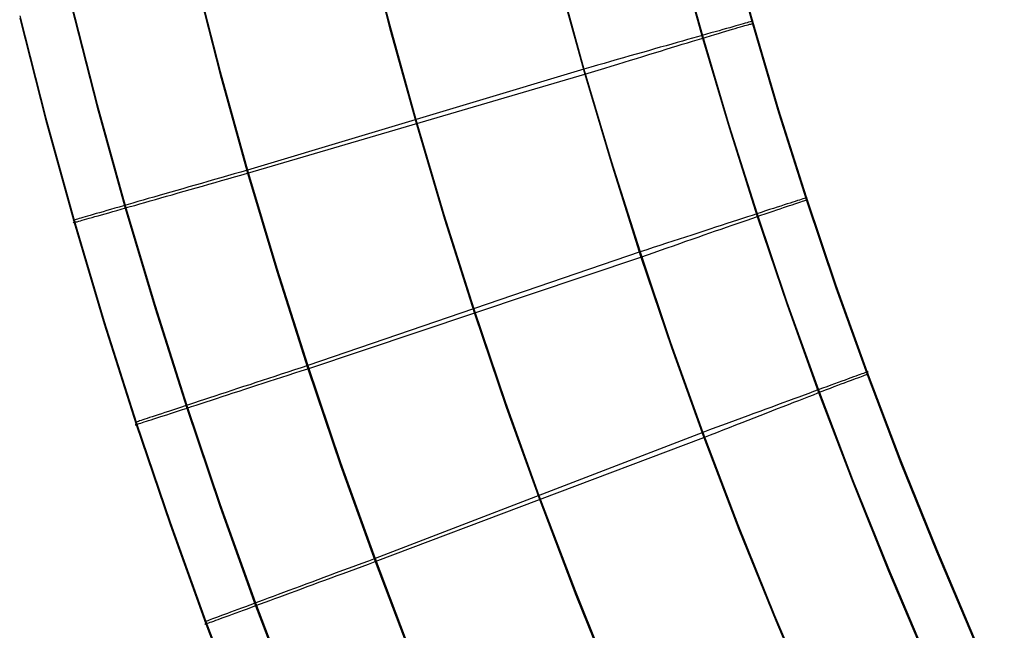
# Model space of a CAD drawing. Header units: millimetres. Extents: x 119 to 175.9, y -203.1 to -153.8.
# Tile 21 of 256: x 126.8 to 128.4, y -196.1 to -195.1. Entities that reach past the tile are written whole.
import ezdxf

# ---------------------------------------------------------------- set-up
doc = ezdxf.new("R2010")
doc.units = ezdxf.units.MM
doc.header["$MEASUREMENT"] = 0
doc.layers.add('Layer 01', color=5, linetype='Continuous', true_color=0x0000ff)

msp = doc.modelspace()

# ---------------------------------------------------------------- linework, layer by layer
at = {"layer": 'Layer 01'}
for p, q in [((127.353, -194.9342, 35.2857), (127.3939, -195.0945, 35.2859)), ((127.354, -194.9421, 31.3513), (127.3949, -195.1024, 31.3515)), ((127.9592, -194.941, 34.9162), (128.0002, -195.0897, 34.9164)), ((127.9592, -194.9453, 31.72), (128.0003, -195.0939, 31.7202)), ((127.8753, -194.9629, 35.1774), (127.9168, -195.1132, 35.1776)), ((127.8756, -194.9675, 31.4592), (127.9171, -195.1177, 31.4594)), ((127.0691, -195.0079, 35.2855), (127.1114, -195.1736, 35.2857)), ((127.0691, -195.013, 31.3514), (127.1114, -195.1787, 31.3516)), ((127.6764, -195.0155, 35.2856), (127.719, -195.1695, 35.2858)), ((127.6779, -195.0242, 31.3513), (127.7205, -195.1781, 31.3515)), ((126.8626, -195.0589, 35.1799), (126.906, -195.2285, 35.1801)), ((126.8626, -195.0635, 31.4567), (126.9059, -195.2331, 31.4569)), ((128.04, -195.2243, 34.9419), (127.9965, -195.0766, 34.9417)), ((126.7765, -195.0804, 34.9164), (126.8203, -195.2516, 34.9166)), ((126.7765, -195.0842, 31.7202), (126.8203, -195.2555, 31.7205)), ((127.3939, -195.0945, 35.2859), (127.438, -195.2538, 35.2861)), ((127.9812, -195.0949, 35.0675), (127.977, -195.0961, 35.0785)), ((127.9849, -195.0939, 35.0564), (127.9812, -195.0949, 35.0675)), ((127.9883, -195.0929, 35.0451), (127.9849, -195.0939, 35.0564)), ((127.9914, -195.0921, 35.0337), (127.9883, -195.0929, 35.0451)), ((127.9907, -195.0961, 31.6033), (127.9933, -195.0953, 31.6148)), ((127.994, -195.0913, 35.0222), (127.9914, -195.0921, 35.0337)), ((127.9933, -195.0953, 31.6148), (127.9957, -195.0947, 31.6263)), ((127.9963, -195.0907, 35.0106), (127.994, -195.0913, 35.0222)), ((127.9957, -195.0947, 31.6263), (127.9976, -195.0942, 31.6379)), ((127.9982, -195.0902, 34.9989), (127.9963, -195.0907, 35.0106)), ((127.9976, -195.0942, 31.6379), (127.9991, -195.0938, 31.6496)), ((127.9996, -195.0898, 34.9872), (127.9982, -195.0902, 34.9989)), ((127.9991, -195.0938, 31.6496), (128.0003, -195.0935, 31.6614)), ((128.0007, -195.0895, 34.9754), (127.9996, -195.0898, 34.9872)), ((128.0002, -195.0897, 34.9164), (128.0011, -195.0894, 34.9282)), ((128.0002, -195.0897, 34.9164), (128.044, -195.2375, 34.9166)), ((128.0003, -195.0939, 31.7202), (128.0002, -195.0897, 34.9164)), ((128.0003, -195.0935, 31.6614), (128.0011, -195.0933, 31.6731)), ((128.001, -195.0936, 31.7085), (128.0003, -195.0939, 31.7202)), ((128.0003, -195.0939, 31.7202), (128.0441, -195.2417, 31.7204)), ((128.0014, -195.0893, 34.9636), (128.0007, -195.0895, 34.9754)), ((128.0014, -195.0934, 31.6967), (128.001, -195.0936, 31.7085)), ((128.0011, -195.0894, 34.9282), (128.0016, -195.0893, 34.94)), ((128.0011, -195.0933, 31.6731), (128.0014, -195.0933, 31.6849)), ((128.0017, -195.0892, 34.9518), (128.0014, -195.0893, 34.9636)), ((128.0014, -195.0933, 31.6849), (128.0014, -195.0934, 31.6967)), ((128.0016, -195.0893, 34.94), (128.0017, -195.0892, 34.9518)), ((127.3949, -195.1024, 31.3515), (127.439, -195.2616, 31.3517)), ((127.9239, -195.1112, 35.1691), (127.9164, -195.1133, 35.1779)), ((127.9311, -195.1091, 35.1599), (127.9239, -195.1112, 35.1691)), ((127.9305, -195.1138, 31.4776), (127.9373, -195.1118, 31.487)), ((127.938, -195.1072, 35.1505), (127.9311, -195.1091, 35.1599)), ((127.9373, -195.1118, 31.487), (127.9439, -195.1098, 31.4966)), ((127.9446, -195.1053, 35.1409), (127.938, -195.1072, 35.1505)), ((127.9439, -195.1098, 31.4966), (127.9501, -195.108, 31.5064)), ((127.9509, -195.1035, 35.131), (127.9446, -195.1053, 35.1409)), ((127.9501, -195.108, 31.5064), (127.956, -195.1062, 31.5165)), ((127.9568, -195.1018, 35.1209), (127.9509, -195.1035, 35.131)), ((127.956, -195.1062, 31.5165), (127.9616, -195.1045, 31.5268)), ((127.9624, -195.1003, 35.1106), (127.9568, -195.1018, 35.1209)), ((127.9616, -195.1045, 31.5268), (127.9668, -195.103, 31.5372)), ((127.9676, -195.0988, 35.1001), (127.9624, -195.1003, 35.1106)), ((127.9668, -195.103, 31.5372), (127.9717, -195.1016, 31.5479)), ((127.9725, -195.0974, 35.0894), (127.9676, -195.0988, 35.1001)), ((127.9717, -195.1016, 31.5479), (127.9762, -195.1002, 31.5587)), ((127.977, -195.0961, 35.0785), (127.9725, -195.0974, 35.0894)), ((127.9762, -195.1002, 31.5587), (127.9804, -195.099, 31.5696)), ((127.9804, -195.099, 31.5696), (127.9842, -195.0979, 31.5807)), ((127.9842, -195.0979, 31.5807), (127.9876, -195.0969, 31.592)), ((127.9876, -195.0969, 31.592), (127.9907, -195.0961, 31.6033)), ((127.8655, -195.1278, 35.225), (127.8561, -195.1304, 35.2318)), ((127.8746, -195.1252, 35.218), (127.8655, -195.1278, 35.225)), ((127.8744, -195.1308, 31.4197), (127.8832, -195.1281, 31.4271)), ((127.8835, -195.1226, 35.2106), (127.8746, -195.1252, 35.218)), ((127.8832, -195.1281, 31.4271), (127.8918, -195.1255, 31.4348)), ((127.8921, -195.1202, 35.2029), (127.8835, -195.1226, 35.2106)), ((127.8918, -195.1255, 31.4348), (127.9001, -195.123, 31.4428)), ((127.9005, -195.1178, 35.1949), (127.8921, -195.1202, 35.2029)), ((127.9001, -195.123, 31.4428), (127.9081, -195.1206, 31.4511)), ((127.9086, -195.1155, 35.1865), (127.9005, -195.1178, 35.1949)), ((127.9081, -195.1206, 31.4511), (127.9158, -195.1183, 31.4597)), ((127.9164, -195.1133, 35.1779), (127.9086, -195.1155, 35.1865)), ((127.9158, -195.1183, 31.4597), (127.9233, -195.116, 31.4685)), ((127.9168, -195.1132, 35.1776), (127.9611, -195.2626, 35.1778)), ((127.9171, -195.1177, 31.4594), (127.9613, -195.2671, 31.4596)), ((127.9233, -195.116, 31.4685), (127.9305, -195.1138, 31.4776)), ((127.8063, -195.1446, 35.2602), (127.7958, -195.1476, 35.2647)), ((127.8166, -195.1417, 35.2552), (127.8063, -195.1446, 35.2602)), ((127.8268, -195.1388, 35.2499), (127.8166, -195.1417, 35.2552)), ((127.8368, -195.1359, 35.2442), (127.8268, -195.1388, 35.2499)), ((127.8271, -195.1453, 31.3878), (127.837, -195.1423, 31.3935)), ((127.8465, -195.1331, 35.2382), (127.8368, -195.1359, 35.2442)), ((127.837, -195.1423, 31.3935), (127.8467, -195.1393, 31.3995)), ((127.8561, -195.1304, 35.2318), (127.8465, -195.1331, 35.2382)), ((127.8467, -195.1393, 31.3995), (127.8561, -195.1364, 31.4059)), ((127.8561, -195.1364, 31.4059), (127.8654, -195.1336, 31.4127)), ((127.8654, -195.1336, 31.4127), (127.8744, -195.1308, 31.4197)), ((127.7525, -195.1599, 35.2791), (127.7414, -195.1631, 35.2817)), ((127.7635, -195.1568, 35.2761), (127.7525, -195.1599, 35.2791)), ((127.7744, -195.1537, 35.2727), (127.7635, -195.1568, 35.2761)), ((127.7645, -195.1645, 31.3614), (127.7753, -195.1612, 31.3648)), ((127.7852, -195.1506, 35.2689), (127.7744, -195.1537, 35.2727)), ((127.7753, -195.1612, 31.3648), (127.7859, -195.1579, 31.3687)), ((127.7958, -195.1476, 35.2647), (127.7852, -195.1506, 35.2689)), ((127.7859, -195.1579, 31.3687), (127.7965, -195.1547, 31.3729)), ((127.7965, -195.1547, 31.3729), (127.8068, -195.1515, 31.3775)), ((127.8068, -195.1515, 31.3775), (127.8171, -195.1484, 31.3825)), ((127.8171, -195.1484, 31.3825), (127.8271, -195.1453, 31.3878)), ((127.1114, -195.1736, 35.2857), (127.1571, -195.3382, 35.2859)), ((127.719, -195.1695, 35.2858), (127.1571, -195.3382, 35.2859)), ((127.7302, -195.1663, 35.284), (127.719, -195.1695, 35.2858)), ((127.719, -195.1695, 35.2858), (127.7644, -195.3226, 35.286)), ((127.7205, -195.1781, 31.3515), (127.7316, -195.1747, 31.3534)), ((127.7414, -195.1631, 35.2817), (127.7302, -195.1663, 35.284)), ((127.7316, -195.1747, 31.3534), (127.7427, -195.1713, 31.3557)), ((127.7427, -195.1713, 31.3557), (127.7536, -195.1679, 31.3583)), ((127.7536, -195.1679, 31.3583), (127.7645, -195.1645, 31.3614)), ((127.1114, -195.1787, 31.3516), (127.1571, -195.3433, 31.3518)), ((127.1571, -195.3433, 31.3518), (127.7205, -195.1781, 31.3515)), ((127.7205, -195.1781, 31.3515), (127.7659, -195.3312, 31.3517)), ((128.0862, -195.3711, 34.9421), (128.04, -195.2243, 34.9419)), ((126.9059, -195.2331, 31.4569), (126.9526, -195.4016, 31.4571)), ((126.906, -195.2285, 35.1801), (126.9527, -195.397, 35.1803)), ((128.044, -195.2375, 34.9166), (128.0906, -195.3844, 34.9167)), ((128.0441, -195.2417, 31.7204), (128.0906, -195.3887, 31.7206)), ((126.8203, -195.2516, 34.9166), (126.8675, -195.4217, 34.9168)), ((126.8203, -195.2555, 31.7205), (126.8674, -195.4256, 31.7207)), ((127.438, -195.2538, 35.2861), (127.485, -195.4122, 35.2863)), ((127.439, -195.2616, 31.3517), (127.4861, -195.42, 31.3519)), ((127.9611, -195.2626, 35.1778), (128.0081, -195.411, 35.178)), ((127.9613, -195.2671, 31.4596), (128.0084, -195.4156, 31.4598)), ((127.7644, -195.3226, 35.286), (127.8126, -195.4748, 35.2862)), ((127.1458, -195.3414, 35.2845), (127.1347, -195.3446, 35.2827)), ((127.1571, -195.3382, 35.2859), (127.1458, -195.3414, 35.2845)), ((127.1571, -195.3382, 35.2859), (127.2058, -195.5019, 35.2861)), ((127.7659, -195.3312, 31.3517), (127.8142, -195.4834, 31.3519)), ((127.0908, -195.3572, 35.2715), (127.0801, -195.3603, 35.2678)), ((127.1016, -195.3541, 35.2749), (127.0908, -195.3572, 35.2715)), ((127.0922, -195.3618, 31.3656), (127.1028, -195.3588, 31.3623)), ((127.1125, -195.351, 35.2779), (127.1016, -195.3541, 35.2749)), ((127.1028, -195.3588, 31.3623), (127.1135, -195.3557, 31.3595)), ((127.1236, -195.3478, 35.2805), (127.1125, -195.351, 35.2779)), ((127.1135, -195.3557, 31.3595), (127.1243, -195.3527, 31.357)), ((127.1347, -195.3446, 35.2827), (127.1236, -195.3478, 35.2805)), ((127.1243, -195.3527, 31.357), (127.1352, -195.3496, 31.3548)), ((127.1352, -195.3496, 31.3548), (127.1461, -195.3464, 31.3531)), ((127.1461, -195.3464, 31.3531), (127.1571, -195.3433, 31.3518)), ((127.1571, -195.3433, 31.3518), (127.2058, -195.507, 31.352)), ((127.0288, -195.375, 35.2431), (127.0191, -195.3778, 35.2371)), ((127.0387, -195.3722, 35.2488), (127.0288, -195.375, 35.2431)), ((127.0488, -195.3693, 35.2541), (127.0387, -195.3722, 35.2488)), ((127.0411, -195.3764, 31.3874), (127.051, -195.3736, 31.3824)), ((127.0591, -195.3663, 35.259), (127.0488, -195.3693, 35.2541)), ((127.051, -195.3736, 31.3824), (127.0611, -195.3707, 31.3776)), ((127.0695, -195.3633, 35.2636), (127.0591, -195.3663, 35.259)), ((127.0611, -195.3707, 31.3776), (127.0713, -195.3678, 31.3732)), ((127.0801, -195.3603, 35.2678), (127.0695, -195.3633, 35.2636)), ((127.0713, -195.3678, 31.3732), (127.0817, -195.3648, 31.3692)), ((127.0817, -195.3648, 31.3692), (127.0922, -195.3618, 31.3656)), ((128.1353, -195.517, 34.9423), (128.0862, -195.3711, 34.9421)), ((126.9739, -195.3908, 35.202), (126.9656, -195.3932, 35.194)), ((126.9825, -195.3884, 35.2096), (126.9739, -195.3908, 35.202)), ((126.9913, -195.3858, 35.217), (126.9825, -195.3884, 35.2096)), ((126.9856, -195.3922, 31.4251), (126.9943, -195.3897, 31.418)), ((127.0003, -195.3832, 35.224), (126.9913, -195.3858, 35.217)), ((126.9943, -195.3897, 31.418), (127.0033, -195.3872, 31.4112)), ((127.0096, -195.3806, 35.2308), (127.0003, -195.3832, 35.224)), ((127.0033, -195.3872, 31.4112), (127.0124, -195.3846, 31.4048)), ((127.0191, -195.3778, 35.2371), (127.0096, -195.3806, 35.2308)), ((127.0124, -195.3846, 31.4048), (127.0218, -195.3819, 31.3987)), ((127.0218, -195.3819, 31.3987), (127.0313, -195.3792, 31.3929)), ((127.0313, -195.3792, 31.3929), (127.0411, -195.3764, 31.3874)), ((128.0676, -195.3917, 35.0789), (128.0632, -195.3932, 35.0898)), ((128.0717, -195.3904, 35.0679), (128.0676, -195.3917, 35.0789)), ((128.0755, -195.3892, 35.0568), (128.0717, -195.3904, 35.0679)), ((128.0788, -195.3881, 35.0455), (128.0755, -195.3892, 35.0568)), ((128.0781, -195.3921, 31.5923), (128.0811, -195.3912, 31.6037)), ((128.0818, -195.3871, 35.0341), (128.0788, -195.3881, 35.0455)), ((128.0811, -195.3912, 31.6037), (128.0838, -195.3903, 31.6152)), ((128.0845, -195.3863, 35.0226), (128.0818, -195.3871, 35.0341)), ((128.0838, -195.3903, 31.6152), (128.086, -195.3896, 31.6267)), ((128.0867, -195.3856, 35.011), (128.0845, -195.3863, 35.0226)), ((128.086, -195.3896, 31.6267), (128.0879, -195.389, 31.6383)), ((128.0885, -195.385, 34.9993), (128.0867, -195.3856, 35.011)), ((128.0879, -195.389, 31.6383), (128.0895, -195.3885, 31.65)), ((128.09, -195.3845, 34.9876), (128.0885, -195.385, 34.9993)), ((128.0895, -195.3885, 31.65), (128.0906, -195.3882, 31.6617)), ((128.0911, -195.3842, 34.9758), (128.09, -195.3845, 34.9876)), ((128.0906, -195.3844, 34.9167), (128.0915, -195.3841, 34.9285)), ((128.0906, -195.3844, 34.9167), (128.1399, -195.5304, 34.9169)), ((128.0906, -195.3887, 31.7206), (128.0906, -195.3844, 34.9167)), ((128.0906, -195.3882, 31.6617), (128.0914, -195.388, 31.6735)), ((128.0914, -195.3883, 31.7089), (128.0906, -195.3887, 31.7206)), ((128.0906, -195.3887, 31.7206), (128.1399, -195.5347, 31.7208)), ((128.0918, -195.384, 34.964), (128.0911, -195.3842, 34.9758)), ((128.0914, -195.388, 31.6735), (128.0918, -195.388, 31.6853)), ((128.0918, -195.3881, 31.6971), (128.0914, -195.3883, 31.7089)), ((128.0915, -195.3841, 34.9285), (128.0919, -195.3839, 34.9404)), ((128.092, -195.3839, 34.9522), (128.0918, -195.384, 34.964)), ((128.0918, -195.388, 31.6853), (128.0918, -195.3881, 31.6971)), ((128.0919, -195.3839, 34.9404), (128.092, -195.3839, 34.9522)), ((126.9157, -195.4076, 35.1304), (126.9098, -195.4093, 35.1203)), ((126.9219, -195.4058, 35.1402), (126.9157, -195.4076, 35.1304)), ((126.9284, -195.4039, 35.1498), (126.9219, -195.4058, 35.1402)), ((126.9253, -195.4094, 31.492), (126.9318, -195.4075, 31.4828)), ((126.9353, -195.402, 35.1592), (126.9284, -195.4039, 35.1498)), ((126.9318, -195.4075, 31.4828), (126.9387, -195.4056, 31.4737)), ((126.9424, -195.3999, 35.1683), (126.9353, -195.402, 35.1592)), ((126.9387, -195.4056, 31.4737), (126.9458, -195.4035, 31.4649)), ((126.9499, -195.3978, 35.1771), (126.9424, -195.3999, 35.1683)), ((126.9458, -195.4035, 31.4649), (126.9532, -195.4014, 31.4564)), ((126.9576, -195.3955, 35.1857), (126.9499, -195.3978, 35.1771)), ((126.9526, -195.4016, 31.4571), (127.0025, -195.5692, 31.4573)), ((126.9527, -195.397, 35.1803), (127.0025, -195.5645, 35.1805)), ((126.9532, -195.4014, 31.4564), (126.9609, -195.3992, 31.4482)), ((126.9656, -195.3932, 35.194), (126.9576, -195.3955, 35.1857)), ((126.9609, -195.3992, 31.4482), (126.9689, -195.397, 31.4402)), ((126.9689, -195.397, 31.4402), (126.9771, -195.3946, 31.4325)), ((126.9771, -195.3946, 31.4325), (126.9856, -195.3922, 31.4251)), ((128.0222, -195.4064, 35.1603), (128.0151, -195.4088, 35.1694)), ((128.0291, -195.4042, 35.1509), (128.0222, -195.4064, 35.1603)), ((128.0284, -195.4089, 31.4874), (128.0349, -195.4067, 31.497)), ((128.0356, -195.4021, 35.1413), (128.0291, -195.4042, 35.1509)), ((128.0349, -195.4067, 31.497), (128.041, -195.4046, 31.5068)), ((128.0418, -195.4001, 35.1314), (128.0356, -195.4021, 35.1413)), ((128.041, -195.4046, 31.5068), (128.0468, -195.4026, 31.5169)), ((128.0476, -195.3982, 35.1213), (128.0418, -195.4001, 35.1314)), ((128.0468, -195.4026, 31.5169), (128.0523, -195.4007, 31.5271)), ((128.0532, -195.3964, 35.111), (128.0476, -195.3982, 35.1213)), ((128.0523, -195.4007, 31.5271), (128.0575, -195.399, 31.5376)), ((128.0583, -195.3947, 35.1005), (128.0532, -195.3964, 35.111)), ((128.0575, -195.399, 31.5376), (128.0623, -195.3974, 31.5482)), ((128.0632, -195.3932, 35.0898), (128.0583, -195.3947, 35.1005)), ((128.0623, -195.3974, 31.5482), (128.0668, -195.3959, 31.559)), ((128.0668, -195.3959, 31.559), (128.0709, -195.3945, 31.57)), ((128.0709, -195.3945, 31.57), (128.0747, -195.3933, 31.5811)), ((128.0747, -195.3933, 31.5811), (128.0781, -195.3921, 31.5923)), ((126.8661, -195.422, 34.9638), (126.8658, -195.4221, 34.952)), ((126.8658, -195.4221, 34.952), (126.866, -195.4221, 34.9403)), ((126.866, -195.4221, 34.9403), (126.8665, -195.422, 34.9285)), ((126.8667, -195.4218, 34.9755), (126.8661, -195.422, 34.9638)), ((126.8665, -195.422, 34.9285), (126.8675, -195.4217, 34.9168)), ((126.8677, -195.4215, 34.9872), (126.8667, -195.4218, 34.9755)), ((126.8675, -195.4217, 34.9168), (126.8674, -195.4256, 31.7207)), ((126.8675, -195.4217, 34.9168), (126.9178, -195.5909, 34.917)), ((126.8692, -195.4211, 34.9989), (126.8677, -195.4215, 34.9872)), ((126.871, -195.4206, 35.0105), (126.8692, -195.4211, 34.9989)), ((126.8705, -195.4248, 31.629), (126.8726, -195.4243, 31.6177)), ((126.8732, -195.4199, 35.022), (126.871, -195.4206, 35.0105)), ((126.8726, -195.4243, 31.6177), (126.875, -195.4236, 31.6065)), ((126.8758, -195.4192, 35.0335), (126.8732, -195.4199, 35.022)), ((126.875, -195.4236, 31.6065), (126.8778, -195.4228, 31.5954)), ((126.8787, -195.4183, 35.0448), (126.8758, -195.4192, 35.0335)), ((126.8778, -195.4228, 31.5954), (126.881, -195.4219, 31.5843)), ((126.8821, -195.4173, 35.0561), (126.8787, -195.4183, 35.0448)), ((126.881, -195.4219, 31.5843), (126.8846, -195.4209, 31.5734)), ((126.8858, -195.4163, 35.0672), (126.8821, -195.4173, 35.0561)), ((126.8846, -195.4209, 31.5734), (126.8884, -195.4198, 31.5627)), ((126.8899, -195.4151, 35.0781), (126.8858, -195.4163, 35.0672)), ((126.8884, -195.4198, 31.5627), (126.8927, -195.4186, 31.552)), ((126.8943, -195.4138, 35.0889), (126.8899, -195.4151, 35.0781)), ((126.8927, -195.4186, 31.552), (126.8973, -195.4173, 31.5416)), ((126.8992, -195.4124, 35.0996), (126.8943, -195.4138, 35.0889)), ((126.8973, -195.4173, 31.5416), (126.9022, -195.4159, 31.5313)), ((126.9043, -195.4109, 35.11), (126.8992, -195.4124, 35.0996)), ((126.9022, -195.4159, 31.5313), (126.9075, -195.4144, 31.5212)), ((126.9098, -195.4093, 35.1203), (126.9043, -195.4109, 35.11)), ((126.9075, -195.4144, 31.5212), (126.9131, -195.4128, 31.5113)), ((126.9131, -195.4128, 31.5113), (126.919, -195.4112, 31.5015)), ((126.919, -195.4112, 31.5015), (126.9253, -195.4094, 31.492)), ((127.485, -195.4122, 35.2863), (127.535, -195.5697, 35.2865)), ((127.4861, -195.42, 31.3519), (127.5361, -195.5775, 31.3521)), ((127.9664, -195.4246, 35.2184), (127.9574, -195.4276, 35.2254)), ((127.9752, -195.4218, 35.211), (127.9664, -195.4246, 35.2184)), ((127.975, -195.4273, 31.4275), (127.9834, -195.4244, 31.4352)), ((127.9837, -195.419, 35.2033), (127.9752, -195.4218, 35.211)), ((127.9834, -195.4244, 31.4352), (127.9916, -195.4215, 31.4432)), ((127.992, -195.4163, 35.1952), (127.9837, -195.419, 35.2033)), ((127.9916, -195.4215, 31.4432), (127.9995, -195.4188, 31.4515)), ((128, -195.4137, 35.1869), (127.992, -195.4163, 35.1952)), ((127.9995, -195.4188, 31.4515), (128.0072, -195.4162, 31.46)), ((128.0077, -195.4112, 35.1783), (128, -195.4137, 35.1869)), ((128.0072, -195.4162, 31.46), (128.0145, -195.4136, 31.4689)), ((128.0151, -195.4088, 35.1694), (128.0077, -195.4112, 35.1783)), ((128.0081, -195.411, 35.178), (128.0579, -195.5586, 35.1782)), ((128.0084, -195.4156, 31.4598), (128.0582, -195.5632, 31.46)), ((128.0145, -195.4136, 31.4689), (128.0216, -195.4112, 31.478)), ((128.0216, -195.4112, 31.478), (128.0284, -195.4089, 31.4874)), ((126.8659, -195.4261, 31.6977), (126.8657, -195.4261, 31.6862)), ((126.8657, -195.4261, 31.6862), (126.8659, -195.4261, 31.6747)), ((126.8665, -195.4259, 31.7092), (126.8659, -195.4261, 31.6977)), ((126.8659, -195.4261, 31.6747), (126.8665, -195.4259, 31.6632)), ((126.8674, -195.4256, 31.7207), (126.8665, -195.4259, 31.7092)), ((126.8665, -195.4259, 31.6632), (126.8675, -195.4257, 31.6518)), ((126.8674, -195.4256, 31.7207), (126.9177, -195.5948, 31.7209)), ((126.8675, -195.4257, 31.6518), (126.8688, -195.4253, 31.6404)), ((126.8688, -195.4253, 31.6404), (126.8705, -195.4248, 31.629)), ((127.9191, -195.44, 35.2503), (127.9091, -195.4433, 35.2556)), ((127.929, -195.4368, 35.2446), (127.9191, -195.44, 35.2503)), ((127.9387, -195.4337, 35.2386), (127.929, -195.4368, 35.2446)), ((127.9293, -195.4431, 31.3939), (127.9388, -195.4398, 31.3999)), ((127.9481, -195.4306, 35.2322), (127.9387, -195.4337, 35.2386)), ((127.9388, -195.4398, 31.3999), (127.9482, -195.4366, 31.4063)), ((127.9574, -195.4276, 35.2254), (127.9481, -195.4306, 35.2322)), ((127.9482, -195.4366, 31.4063), (127.9573, -195.4334, 31.413)), ((127.9573, -195.4334, 31.413), (127.9663, -195.4303, 31.4201)), ((127.9663, -195.4303, 31.4201), (127.975, -195.4273, 31.4275)), ((127.8673, -195.4569, 35.2731), (127.8566, -195.4604, 35.2765)), ((127.878, -195.4534, 35.2693), (127.8673, -195.4569, 35.2731)), ((127.8885, -195.45, 35.2651), (127.878, -195.4534, 35.2693)), ((127.8789, -195.4607, 31.3691), (127.8893, -195.4571, 31.3733)), ((127.8989, -195.4466, 35.2605), (127.8885, -195.45, 35.2651)), ((127.8893, -195.4571, 31.3733), (127.8995, -195.4535, 31.3779)), ((127.9091, -195.4433, 35.2556), (127.8989, -195.4466, 35.2605)), ((127.8995, -195.4535, 31.3779), (127.9096, -195.45, 31.3829)), ((127.9096, -195.45, 31.3829), (127.9195, -195.4465, 31.3882)), ((127.9195, -195.4465, 31.3882), (127.9293, -195.4431, 31.3939)), ((127.8237, -195.4712, 35.2843), (127.8126, -195.4748, 35.2862)), ((127.8347, -195.4676, 35.2821), (127.8237, -195.4712, 35.2843)), ((127.8457, -195.464, 35.2795), (127.8347, -195.4676, 35.2821)), ((127.8361, -195.4757, 31.3561), (127.8469, -195.4719, 31.3587)), ((127.8566, -195.4604, 35.2765), (127.8457, -195.464, 35.2795)), ((127.8469, -195.4719, 31.3587), (127.8577, -195.4681, 31.3618)), ((127.8577, -195.4681, 31.3618), (127.8683, -195.4644, 31.3652)), ((127.8683, -195.4644, 31.3652), (127.8789, -195.4607, 31.3691)), ((127.8126, -195.4748, 35.2862), (127.2575, -195.6647, 35.2864)), ((127.2575, -195.6698, 31.3522), (127.8142, -195.4834, 31.3519)), ((127.8126, -195.4748, 35.2862), (127.8636, -195.626, 35.2863)), ((127.8142, -195.4834, 31.3519), (127.8252, -195.4795, 31.3538)), ((127.8142, -195.4834, 31.3519), (127.8653, -195.6346, 31.3521)), ((127.8252, -195.4795, 31.3538), (127.8361, -195.4757, 31.3561)), ((127.2058, -195.5019, 35.2861), (127.2575, -195.6647, 35.2864)), ((127.2058, -195.507, 31.352), (127.2575, -195.6698, 31.3522)), ((128.187, -195.662, 34.9425), (128.1353, -195.517, 34.9423)), ((128.1399, -195.5304, 34.9169), (128.1919, -195.6755, 34.9171)), ((128.1399, -195.5347, 31.7208), (128.192, -195.6797, 31.721)), ((127.0025, -195.5645, 35.1805), (127.0554, -195.7311, 35.1807)), ((127.0025, -195.5692, 31.4573), (127.0554, -195.7358, 31.4575)), ((127.535, -195.5697, 35.2865), (127.5879, -195.7262, 35.2867)), ((128.0579, -195.5586, 35.1782), (128.1106, -195.7052, 35.1784)), ((128.0582, -195.5632, 31.46), (128.1108, -195.7097, 31.4602)), ((127.5361, -195.5775, 31.3521), (127.5891, -195.7339, 31.3523)), ((126.9177, -195.5948, 31.7209), (126.9711, -195.763, 31.7211)), ((126.9178, -195.5909, 34.917), (126.9712, -195.7591, 34.9172)), ((127.8636, -195.626, 35.2863), (127.9176, -195.7763, 35.2865)), ((127.8653, -195.6346, 31.3521), (127.9193, -195.7848, 31.3523)), ((127.2464, -195.6683, 35.285), (127.2353, -195.672, 35.2832)), ((127.2575, -195.6647, 35.2864), (127.2464, -195.6683, 35.285)), ((127.2466, -195.6733, 31.3535), (127.2575, -195.6698, 31.3522)), ((127.2575, -195.6647, 35.2864), (127.3122, -195.8264, 35.2866)), ((127.2575, -195.6698, 31.3522), (127.3122, -195.8315, 31.3524)), ((128.2415, -195.806, 34.9427), (128.187, -195.662, 34.9425)), ((127.1919, -195.6862, 35.272), (127.1814, -195.6897, 35.2682)), ((127.2026, -195.6827, 35.2754), (127.1919, -195.6862, 35.272)), ((127.1933, -195.6908, 31.366), (127.2038, -195.6873, 31.3628)), ((127.2134, -195.6791, 35.2784), (127.2026, -195.6827, 35.2754)), ((127.2038, -195.6873, 31.3628), (127.2144, -195.6839, 31.3599)), ((127.2243, -195.6756, 35.281), (127.2134, -195.6791, 35.2784)), ((127.2144, -195.6839, 31.3599), (127.2251, -195.6804, 31.3574)), ((127.2353, -195.672, 35.2832), (127.2243, -195.6756, 35.281)), ((127.2251, -195.6804, 31.3574), (127.2358, -195.6769, 31.3553)), ((127.2358, -195.6769, 31.3553), (127.2466, -195.6733, 31.3535)), ((128.1601, -195.687, 35.1008), (128.155, -195.6889, 35.1113)), ((128.1649, -195.6853, 35.0902), (128.1601, -195.687, 35.1008)), ((128.1693, -195.6836, 35.0793), (128.1649, -195.6853, 35.0902)), ((128.1684, -195.6878, 31.5594), (128.1725, -195.6863, 31.5704)), ((128.1733, -195.6822, 35.0683), (128.1693, -195.6836, 35.0793)), ((128.1725, -195.6863, 31.5704), (128.1762, -195.6849, 31.5815)), ((128.177, -195.6808, 35.0571), (128.1733, -195.6822, 35.0683)), ((128.1762, -195.6849, 31.5815), (128.1796, -195.6837, 31.5927)), ((128.1804, -195.6796, 35.0459), (128.177, -195.6808, 35.0571)), ((128.1796, -195.6837, 31.5927), (128.1826, -195.6826, 31.6041)), ((128.1833, -195.6785, 35.0344), (128.1804, -195.6796, 35.0459)), ((128.1826, -195.6826, 31.6041), (128.1852, -195.6816, 31.6155)), ((128.1859, -195.6776, 35.0229), (128.1833, -195.6785, 35.0344)), ((128.1852, -195.6816, 31.6155), (128.1874, -195.6808, 31.6271)), ((128.1881, -195.6768, 35.0114), (128.1859, -195.6776, 35.0229)), ((128.1874, -195.6808, 31.6271), (128.1893, -195.6802, 31.6387)), ((128.1899, -195.6761, 34.9997), (128.1881, -195.6768, 35.0114)), ((128.1893, -195.6802, 31.6387), (128.1908, -195.6796, 31.6504)), ((128.1914, -195.6756, 34.988), (128.1899, -195.6761, 34.9997)), ((128.1908, -195.6796, 31.6504), (128.192, -195.6793, 31.6621)), ((128.1924, -195.6752, 34.9762), (128.1914, -195.6756, 34.988)), ((128.1919, -195.6755, 34.9171), (128.1928, -195.6751, 34.9289)), ((128.1919, -195.6755, 34.9171), (128.2484, -195.8237, 34.9173)), ((128.192, -195.6797, 31.721), (128.1919, -195.6755, 34.9171)), ((128.192, -195.6793, 31.6621), (128.1927, -195.6791, 31.6739)), ((128.1927, -195.6793, 31.7092), (128.192, -195.6797, 31.721)), ((128.192, -195.6797, 31.721), (128.2484, -195.828, 31.7212)), ((128.1931, -195.675, 34.9644), (128.1924, -195.6752, 34.9762)), ((128.1927, -195.6791, 31.6739), (128.1931, -195.679, 31.6857)), ((128.1931, -195.6791, 31.6974), (128.1927, -195.6793, 31.7092)), ((128.1928, -195.6751, 34.9289), (128.1933, -195.675, 34.9407)), ((128.1934, -195.6749, 34.9526), (128.1931, -195.675, 34.9644)), ((128.1931, -195.679, 31.6857), (128.1931, -195.6791, 31.6974)), ((128.1933, -195.675, 34.9407), (128.1934, -195.6749, 34.9526)), ((127.1405, -195.7031, 35.2492), (127.1307, -195.7063, 35.2436)), ((127.1505, -195.6998, 35.2545), (127.1405, -195.7031, 35.2492)), ((127.1428, -195.7073, 31.3879), (127.1526, -195.7041, 31.3828)), ((127.1606, -195.6965, 35.2595), (127.1505, -195.6998, 35.2545)), ((127.1526, -195.7041, 31.3828), (127.1626, -195.7008, 31.378)), ((127.1709, -195.6931, 35.264), (127.1606, -195.6965, 35.2595)), ((127.1626, -195.7008, 31.378), (127.1727, -195.6975, 31.3737)), ((127.1814, -195.6897, 35.2682), (127.1709, -195.6931, 35.264)), ((127.1727, -195.6975, 31.3737), (127.1829, -195.6941, 31.3697)), ((127.1829, -195.6941, 31.3697), (127.1933, -195.6908, 31.366)), ((128.1175, -195.7026, 35.1698), (128.1101, -195.7053, 35.1787)), ((128.1245, -195.7001, 35.1607), (128.1175, -195.7026, 35.1698)), ((128.1239, -195.7048, 31.4784), (128.1306, -195.7023, 31.4878)), ((128.1312, -195.6976, 35.1513), (128.1245, -195.7001, 35.1607)), ((128.1306, -195.7023, 31.4878), (128.1369, -195.6998, 31.4974)), ((128.1377, -195.6952, 35.1416), (128.1312, -195.6976, 35.1513)), ((128.1369, -195.6998, 31.4974), (128.143, -195.6975, 31.5072)), ((128.1438, -195.693, 35.1318), (128.1377, -195.6952, 35.1416)), ((128.143, -195.6975, 31.5072), (128.1488, -195.6953, 31.5173)), ((128.1496, -195.6909, 35.1217), (128.1438, -195.693, 35.1318)), ((128.1488, -195.6953, 31.5173), (128.1542, -195.6932, 31.5275)), ((128.155, -195.6889, 35.1113), (128.1496, -195.6909, 35.1217)), ((128.1542, -195.6932, 31.5275), (128.1593, -195.6913, 31.538)), ((128.1593, -195.6913, 31.538), (128.164, -195.6895, 31.5486)), ((128.164, -195.6895, 31.5486), (128.1684, -195.6878, 31.5594)), ((127.0936, -195.7186, 35.2174), (127.0849, -195.7214, 35.2101)), ((127.1025, -195.7156, 35.2245), (127.0936, -195.7186, 35.2174)), ((127.0966, -195.7224, 31.4184), (127.1054, -195.7195, 31.4117)), ((127.1117, -195.7126, 35.2312), (127.1025, -195.7156, 35.2245)), ((127.1054, -195.7195, 31.4117), (127.1145, -195.7165, 31.4052)), ((127.1211, -195.7095, 35.2376), (127.1117, -195.7126, 35.2312)), ((127.1145, -195.7165, 31.4052), (127.1237, -195.7135, 31.3991)), ((127.1307, -195.7063, 35.2436), (127.1211, -195.7095, 35.2376)), ((127.1237, -195.7135, 31.3991), (127.1332, -195.7104, 31.3933)), ((127.1332, -195.7104, 31.3933), (127.1428, -195.7073, 31.3879)), ((128.0694, -195.7203, 35.2187), (128.0605, -195.7236, 35.2258)), ((128.078, -195.7171, 35.2113), (128.0694, -195.7203, 35.2187)), ((128.0779, -195.7227, 31.4279), (128.0862, -195.7194, 31.4356)), ((128.0865, -195.714, 35.2036), (128.078, -195.7171, 35.2113)), ((128.0862, -195.7194, 31.4356), (128.0943, -195.7163, 31.4436)), ((128.0946, -195.711, 35.1956), (128.0865, -195.714, 35.2036)), ((128.0943, -195.7163, 31.4436), (128.1021, -195.7133, 31.4518)), ((128.1025, -195.7081, 35.1873), (128.0946, -195.711, 35.1956)), ((128.1021, -195.7133, 31.4518), (128.1096, -195.7103, 31.4604)), ((128.1101, -195.7053, 35.1787), (128.1025, -195.7081, 35.1873)), ((128.1096, -195.7103, 31.4604), (128.1169, -195.7075, 31.4693)), ((128.1106, -195.7052, 35.1784), (128.1676, -195.855, 35.1786)), ((128.1108, -195.7097, 31.4602), (128.1678, -195.8595, 31.4604)), ((128.1169, -195.7075, 31.4693), (128.1239, -195.7048, 31.4784)), ((127.0382, -195.7368, 35.1596), (127.0315, -195.739, 35.1502)), ((127.0453, -195.7345, 35.1687), (127.0382, -195.7368, 35.1596)), ((127.0526, -195.7321, 35.1776), (127.0453, -195.7345, 35.1687)), ((127.0486, -195.738, 31.4654), (127.056, -195.7356, 31.4569)), ((127.0603, -195.7295, 35.1861), (127.0526, -195.7321, 35.1776)), ((127.0554, -195.7311, 35.1807), (127.1115, -195.8966, 35.1809)), ((127.0554, -195.7358, 31.4575), (127.1114, -195.9013, 31.4577)), ((127.056, -195.7356, 31.4569), (127.0636, -195.7331, 31.4486)), ((127.0682, -195.7269, 35.1944), (127.0603, -195.7295, 35.1861)), ((127.0636, -195.7331, 31.4486), (127.0715, -195.7306, 31.4406)), ((127.0764, -195.7242, 35.2024), (127.0682, -195.7269, 35.1944)), ((127.0715, -195.7306, 31.4406), (127.0796, -195.7279, 31.4329)), ((127.0849, -195.7214, 35.2101), (127.0764, -195.7242, 35.2024)), ((127.0796, -195.7279, 31.4329), (127.088, -195.7252, 31.4255)), ((127.088, -195.7252, 31.4255), (127.0966, -195.7224, 31.4184)), ((127.5879, -195.7262, 35.2867), (127.6438, -195.8815, 35.2869)), ((127.5891, -195.7339, 31.3523), (127.645, -195.8893, 31.3525)), ((128.0325, -195.7339, 35.245), (128.0227, -195.7375, 35.2507)), ((128.042, -195.7304, 35.2389), (128.0325, -195.7339, 35.245)), ((128.0328, -195.7402, 31.3943), (128.0422, -195.7365, 31.4003)), ((128.0514, -195.727, 35.2325), (128.042, -195.7304, 35.2389)), ((128.0422, -195.7365, 31.4003), (128.0515, -195.7329, 31.4067)), ((128.0605, -195.7236, 35.2258), (128.0514, -195.727, 35.2325)), ((128.0515, -195.7329, 31.4067), (128.0605, -195.7294, 31.4134)), ((128.0605, -195.7294, 31.4134), (128.0693, -195.726, 31.4205)), ((128.0693, -195.726, 31.4205), (128.0779, -195.7227, 31.4279)), ((126.9893, -195.753, 35.0676), (126.9856, -195.7542, 35.0565)), ((126.9934, -195.7516, 35.0786), (126.9893, -195.753, 35.0676)), ((126.9978, -195.7502, 35.0894), (126.9934, -195.7516, 35.0786)), ((127.0025, -195.7486, 35.1), (126.9978, -195.7502, 35.0894)), ((127.0007, -195.7536, 31.542), (127.0056, -195.752, 31.5317)), ((127.0076, -195.7469, 35.1105), (127.0025, -195.7486, 35.1)), ((127.0056, -195.752, 31.5317), (127.0108, -195.7503, 31.5216)), ((127.0131, -195.7451, 35.1207), (127.0076, -195.7469, 35.1105)), ((127.0108, -195.7503, 31.5216), (127.0163, -195.7485, 31.5117)), ((127.0189, -195.7432, 35.1308), (127.0131, -195.7451, 35.1207)), ((127.0163, -195.7485, 31.5117), (127.0222, -195.7466, 31.502)), ((127.025, -195.7412, 35.1406), (127.0189, -195.7432, 35.1308)), ((127.0222, -195.7466, 31.502), (127.0283, -195.7446, 31.4925)), ((127.0315, -195.739, 35.1502), (127.025, -195.7412, 35.1406)), ((127.0283, -195.7446, 31.4925), (127.0348, -195.7425, 31.4832)), ((127.0348, -195.7425, 31.4832), (127.0416, -195.7403, 31.4742)), ((127.0416, -195.7403, 31.4742), (127.0486, -195.738, 31.4654)), ((127.9821, -195.7525, 35.2697), (127.9716, -195.7563, 35.2735)), ((127.9925, -195.7486, 35.2655), (127.9821, -195.7525, 35.2697)), ((128.0027, -195.7449, 35.2609), (127.9925, -195.7486, 35.2655)), ((127.9933, -195.7557, 31.3737), (128.0034, -195.7517, 31.3783)), ((128.0128, -195.7411, 35.256), (128.0027, -195.7449, 35.2609)), ((128.0034, -195.7517, 31.3783), (128.0134, -195.7478, 31.3832)), ((128.0227, -195.7375, 35.2507), (128.0128, -195.7411, 35.256)), ((128.0134, -195.7478, 31.3832), (128.0232, -195.744, 31.3886)), ((128.0232, -195.744, 31.3886), (128.0328, -195.7402, 31.3943)), ((126.9697, -195.7635, 31.6982), (126.9695, -195.7636, 31.6867)), ((126.9695, -195.7636, 31.6867), (126.9697, -195.7635, 31.6752)), ((126.9698, -195.7595, 34.9642), (126.9696, -195.7596, 34.9525)), ((126.9696, -195.7596, 34.9525), (126.9697, -195.7596, 34.9407)), ((126.9697, -195.7596, 34.9407), (126.9703, -195.7594, 34.9289)), ((126.9702, -195.7633, 31.7096), (126.9697, -195.7635, 31.6982)), ((126.9697, -195.7635, 31.6752), (126.9702, -195.7634, 31.6637)), ((126.9705, -195.7593, 34.976), (126.9698, -195.7595, 34.9642)), ((126.9711, -195.763, 31.7211), (126.9702, -195.7633, 31.7096)), ((126.9702, -195.7634, 31.6637), (126.9712, -195.7631, 31.6522)), ((126.9703, -195.7594, 34.9289), (126.9712, -195.7591, 34.9172)), ((126.9715, -195.7589, 34.9877), (126.9705, -195.7593, 34.976)), ((126.9712, -195.7591, 34.9172), (126.9711, -195.763, 31.7211)), ((126.9711, -195.763, 31.7211), (127.0277, -195.9301, 31.7213)), ((126.9712, -195.7591, 34.9172), (127.0278, -195.9262, 34.9174)), ((126.9712, -195.7631, 31.6522), (126.9725, -195.7627, 31.6408)), ((126.9729, -195.7584, 34.9993), (126.9715, -195.7589, 34.9877)), ((126.9725, -195.7627, 31.6408), (126.9742, -195.7621, 31.6294)), ((126.9747, -195.7578, 35.0109), (126.9729, -195.7584, 34.9993)), ((126.9742, -195.7621, 31.6294), (126.9762, -195.7615, 31.6181)), ((126.9768, -195.7571, 35.0225), (126.9747, -195.7578, 35.0109)), ((126.9762, -195.7615, 31.6181), (126.9787, -195.7607, 31.6069)), ((126.9794, -195.7563, 35.0339), (126.9768, -195.7571, 35.0225)), ((126.9787, -195.7607, 31.6069), (126.9814, -195.7598, 31.5958)), ((126.9823, -195.7553, 35.0453), (126.9794, -195.7563, 35.0339)), ((126.9814, -195.7598, 31.5958), (126.9846, -195.7588, 31.5848)), ((126.9856, -195.7542, 35.0565), (126.9823, -195.7553, 35.0453)), ((126.9846, -195.7588, 31.5848), (126.9881, -195.7577, 31.5739)), ((126.9881, -195.7577, 31.5739), (126.9919, -195.7564, 31.5631)), ((126.9919, -195.7564, 31.5631), (126.9961, -195.7551, 31.5525)), ((126.9961, -195.7551, 31.5525), (127.0007, -195.7536, 31.542)), ((127.9394, -195.7682, 35.2825), (127.9285, -195.7722, 35.2847)), ((127.9503, -195.7642, 35.2799), (127.9394, -195.7682, 35.2825)), ((127.961, -195.7602, 35.2769), (127.9503, -195.7642, 35.2799)), ((127.9516, -195.7721, 31.3591), (127.9622, -195.7679, 31.3622)), ((127.9716, -195.7563, 35.2735), (127.961, -195.7602, 35.2769)), ((127.9622, -195.7679, 31.3622), (127.9727, -195.7638, 31.3656)), ((127.9727, -195.7638, 31.3656), (127.9831, -195.7597, 31.3694)), ((127.9831, -195.7597, 31.3694), (127.9933, -195.7557, 31.3737)), ((127.9176, -195.7763, 35.2865), (127.37, -195.9869, 35.2868)), ((127.37, -195.992, 31.3526), (127.9193, -195.7848, 31.3523)), ((127.9285, -195.7722, 35.2847), (127.9176, -195.7763, 35.2865)), ((127.9176, -195.7763, 35.2865), (127.976, -195.9298, 35.2867)), ((127.9193, -195.7848, 31.3523), (127.9302, -195.7805, 31.3542)), ((127.9193, -195.7848, 31.3523), (127.9778, -195.9383, 31.3525)), ((127.9302, -195.7805, 31.3542), (127.9409, -195.7763, 31.3564)), ((127.9409, -195.7763, 31.3564), (127.9516, -195.7721, 31.3591)), ((128.2987, -195.949, 34.9429), (128.2415, -195.806, 34.9427)), ((127.3122, -195.8264, 35.2866), (127.37, -195.9869, 35.2868)), ((127.3122, -195.8315, 31.3524), (127.37, -195.992, 31.3526)), ((128.2484, -195.8237, 34.9173), (128.3077, -195.9709, 34.9175)), ((128.2484, -195.828, 31.7212), (128.3077, -195.9751, 31.7214)), ((128.1676, -195.855, 35.1786), (128.2275, -196.0037, 35.1788)), ((128.1678, -195.8595, 31.4604), (128.2277, -196.0082, 31.4606)), ((127.6438, -195.8815, 35.2869), (127.7043, -196.0403, 35.2871)), ((127.1114, -195.9013, 31.4577), (127.1706, -196.0656, 31.4579)), ((127.1115, -195.8966, 35.1809), (127.1706, -196.0609, 35.1812)), ((127.645, -195.8893, 31.3525), (127.7056, -196.048, 31.3527)), ((127.0277, -195.9301, 31.7213), (127.0874, -196.096, 31.7215)), ((127.0278, -195.9262, 34.9174), (127.0875, -196.0921, 34.9177)), ((127.976, -195.9298, 35.2867), (128.0374, -196.0821, 35.2869)), ((127.9778, -195.9383, 31.3525), (128.0393, -196.0906, 31.3527)), ((128.3585, -196.091, 34.943), (128.2987, -195.949, 34.9429)), ((128.3077, -195.9709, 34.9175), (128.3698, -196.1169, 34.9177)), ((128.3077, -195.9751, 31.7214), (128.3698, -196.1211, 31.7216)), ((127.3373, -195.999, 35.2814), (127.3266, -196.003, 35.2788)), ((127.3482, -195.995, 35.2836), (127.3373, -195.999, 35.2814)), ((127.338, -196.0038, 31.3578), (127.3486, -195.9999, 31.3557)), ((127.359, -195.991, 35.2854), (127.3482, -195.995, 35.2836)), ((127.3486, -195.9999, 31.3557), (127.3593, -195.996, 31.3539)), ((127.37, -195.9869, 35.2868), (127.359, -195.991, 35.2854)), ((127.3593, -195.996, 31.3539), (127.37, -195.992, 31.3526)), ((127.37, -195.9869, 35.2868), (127.4326, -196.1509, 35.287)), ((127.37, -195.992, 31.3526), (127.4326, -196.156, 31.3528)), ((127.2949, -196.0148, 35.2686), (127.2846, -196.0186, 35.2644)), ((127.3053, -196.0109, 35.2724), (127.2949, -196.0148, 35.2686)), ((127.2965, -196.0192, 31.3701), (127.3067, -196.0154, 31.3664)), ((127.3159, -196.007, 35.2758), (127.3053, -196.0109, 35.2724)), ((127.3067, -196.0154, 31.3664), (127.317, -196.0116, 31.3632)), ((127.3266, -196.003, 35.2788), (127.3159, -196.007, 35.2758)), ((127.317, -196.0116, 31.3632), (127.3275, -196.0077, 31.3603)), ((127.3275, -196.0077, 31.3603), (127.338, -196.0038, 31.3578)), ((128.2275, -196.0037, 35.1788), (128.2902, -196.1512, 35.179)), ((128.2277, -196.0082, 31.4606), (128.2905, -196.1557, 31.4608)), ((127.2546, -196.0297, 35.2496), (127.2449, -196.0333, 35.244)), ((127.2644, -196.0261, 35.2549), (127.2546, -196.0297, 35.2496)), ((127.2569, -196.0338, 31.3883), (127.2665, -196.0302, 31.3832)), ((127.2744, -196.0224, 35.2599), (127.2644, -196.0261, 35.2549)), ((127.2665, -196.0302, 31.3832), (127.2764, -196.0266, 31.3785)), ((127.2846, -196.0186, 35.2644), (127.2744, -196.0224, 35.2599)), ((127.2764, -196.0266, 31.3785), (127.2863, -196.0229, 31.3741)), ((127.2863, -196.0229, 31.3741), (127.2965, -196.0192, 31.3701)), ((127.2083, -196.0469, 35.2179), (127.1997, -196.0501, 35.2105)), ((127.2171, -196.0437, 35.2249), (127.2083, -196.0469, 35.2179)), ((127.2112, -196.0506, 31.4189), (127.2199, -196.0474, 31.4121)), ((127.2262, -196.0403, 35.2316), (127.2171, -196.0437, 35.2249)), ((127.2199, -196.0474, 31.4121), (127.2289, -196.0441, 31.4056)), ((127.2354, -196.0369, 35.238), (127.2262, -196.0403, 35.2316)), ((127.2289, -196.0441, 31.4056), (127.238, -196.0407, 31.3995)), ((127.2449, -196.0333, 35.244), (127.2354, -196.0369, 35.238)), ((127.238, -196.0407, 31.3995), (127.2473, -196.0373, 31.3937)), ((127.2473, -196.0373, 31.3937), (127.2569, -196.0338, 31.3883)), ((127.7043, -196.0403, 35.2871), (127.7678, -196.1978, 35.2873)), ((127.7056, -196.048, 31.3527), (127.7692, -196.2055, 31.3529)), ((127.1606, -196.0647, 35.1691), (127.1536, -196.0673, 35.16)), ((127.1679, -196.062, 35.178), (127.1606, -196.0647, 35.1691)), ((127.1639, -196.0681, 31.4658), (127.1711, -196.0654, 31.4573)), ((127.1754, -196.0592, 35.1865), (127.1679, -196.062, 35.178)), ((127.1706, -196.0609, 35.1812), (127.2347, -196.2288, 35.1814)), ((127.1706, -196.0656, 31.4579), (127.2346, -196.2334, 31.4582)), ((127.1711, -196.0654, 31.4573), (127.1787, -196.0626, 31.449)), ((127.1832, -196.0562, 35.1948), (127.1754, -196.0592, 35.1865)), ((127.1787, -196.0626, 31.449), (127.1864, -196.0598, 31.441)), ((127.1913, -196.0532, 35.2028), (127.1832, -196.0562, 35.1948)), ((127.1864, -196.0598, 31.441), (127.1945, -196.0568, 31.4333)), ((127.1997, -196.0501, 35.2105), (127.1913, -196.0532, 35.2028)), ((127.1945, -196.0568, 31.4333), (127.2027, -196.0538, 31.426)), ((127.2027, -196.0538, 31.426), (127.2112, -196.0506, 31.4189)), ((127.1137, -196.0821, 35.0898), (127.1094, -196.0838, 35.079)), ((127.1184, -196.0804, 35.1004), (127.1137, -196.0821, 35.0898)), ((127.1234, -196.0785, 35.1109), (127.1184, -196.0804, 35.1004)), ((127.1214, -196.0837, 31.5321), (127.1265, -196.0818, 31.522)), ((127.1288, -196.0765, 35.1212), (127.1234, -196.0785, 35.1109)), ((127.1265, -196.0818, 31.522), (127.132, -196.0798, 31.5121)), ((127.1345, -196.0744, 35.1312), (127.1288, -196.0765, 35.1212)), ((127.132, -196.0798, 31.5121), (127.1378, -196.0777, 31.5024)), ((127.1406, -196.0721, 35.1411), (127.1345, -196.0744, 35.1312)), ((127.1378, -196.0777, 31.5024), (127.1439, -196.0754, 31.4929)), ((127.1469, -196.0697, 35.1507), (127.1406, -196.0721, 35.1411)), ((127.1439, -196.0754, 31.4929), (127.1502, -196.0731, 31.4836)), ((127.1536, -196.0673, 35.16), (127.1469, -196.0697, 35.1507)), ((127.1502, -196.0731, 31.4836), (127.1569, -196.0706, 31.4746)), ((127.1569, -196.0706, 31.4746), (127.1639, -196.0681, 31.4658)), ((128.0374, -196.0821, 35.2869), (128.1017, -196.2332, 35.2871)), ((127.086, -196.0965, 31.6986), (127.0858, -196.0966, 31.6871)), ((127.0858, -196.0966, 31.6871), (127.086, -196.0966, 31.6756)), ((127.0861, -196.0925, 34.9646), (127.0859, -196.0926, 34.9529)), ((127.0859, -196.0926, 34.9529), (127.086, -196.0926, 34.9411)), ((127.086, -196.0926, 34.9411), (127.0866, -196.0924, 34.9294)), ((127.0865, -196.0963, 31.7101), (127.086, -196.0965, 31.6986)), ((127.086, -196.0966, 31.6756), (127.0865, -196.0964, 31.6641)), ((127.0867, -196.0923, 34.9764), (127.0861, -196.0925, 34.9646)), ((127.0874, -196.096, 31.7215), (127.0865, -196.0963, 31.7101)), ((127.0865, -196.0964, 31.6641), (127.0875, -196.096, 31.6526)), ((127.0866, -196.0924, 34.9294), (127.0875, -196.0921, 34.9177)), ((127.0877, -196.0919, 34.9881), (127.0867, -196.0923, 34.9764)), ((127.0875, -196.0921, 34.9177), (127.0874, -196.096, 31.7215)), ((127.0874, -196.096, 31.7215), (127.1521, -196.2654, 31.7218)), ((127.0875, -196.0921, 34.9177), (127.1521, -196.2615, 34.9179)), ((127.0875, -196.096, 31.6526), (127.0888, -196.0956, 31.6412)), ((127.0891, -196.0913, 34.9998), (127.0877, -196.0919, 34.9881)), ((127.0888, -196.0956, 31.6412), (127.0904, -196.095, 31.6299)), ((127.0909, -196.0907, 35.0114), (127.0891, -196.0913, 34.9998)), ((127.0904, -196.095, 31.6299), (127.0925, -196.0942, 31.6186)), ((127.0931, -196.0899, 35.0229), (127.0909, -196.0907, 35.0114)), ((127.0925, -196.0942, 31.6186), (127.0948, -196.0934, 31.6073)), ((127.0956, -196.0889, 35.0344), (127.0931, -196.0899, 35.0229)), ((127.0948, -196.0934, 31.6073), (127.0976, -196.0924, 31.5962)), ((127.0985, -196.0878, 35.0457), (127.0956, -196.0889, 35.0344)), ((127.0976, -196.0924, 31.5962), (127.1007, -196.0912, 31.5852)), ((127.1017, -196.0866, 35.0569), (127.0985, -196.0878, 35.0457)), ((127.1007, -196.0912, 31.5852), (127.1041, -196.09, 31.5743)), ((127.1054, -196.0852, 35.068), (127.1017, -196.0866, 35.0569)), ((127.1041, -196.09, 31.5743), (127.1079, -196.0886, 31.5635)), ((127.1094, -196.0838, 35.079), (127.1054, -196.0852, 35.068)), ((127.1079, -196.0886, 31.5635), (127.1121, -196.0871, 31.5529)), ((127.1121, -196.0871, 31.5529), (127.1166, -196.0854, 31.5424)), ((127.1166, -196.0854, 31.5424), (127.1214, -196.0837, 31.5321)), ((128.0393, -196.0906, 31.3527), (128.1036, -196.2417, 31.3529)), ((128.4211, -196.232, 34.9432), (128.3585, -196.091, 34.943))]:
    msp.add_line(p, q, dxfattribs=at)

doc.saveas('drawing.dxf')
